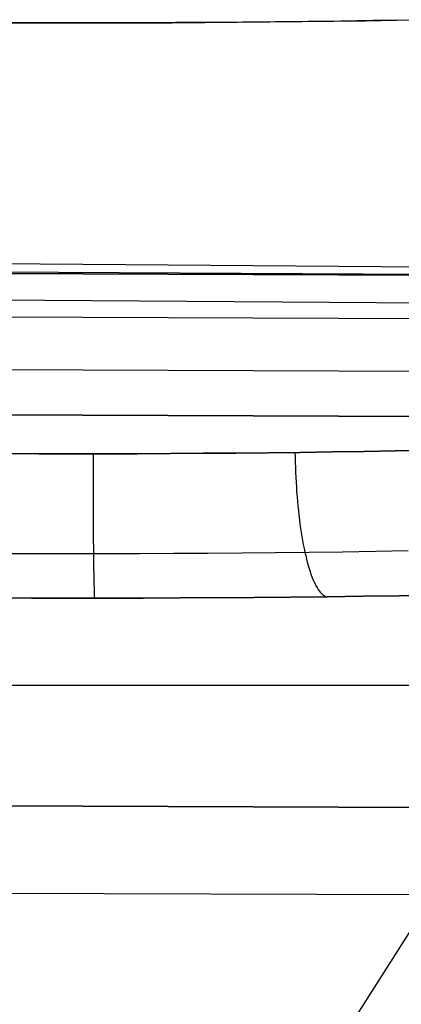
# Model space of a CAD drawing. Header units: millimetres. Extents: x -273 to 273, y -240 to 302.
# Tile 256 of 256: x 176.51 to 180.47, y 226.32 to 236.55. Entities that reach past the tile are written whole.
import ezdxf

# ---------------------------------------------------------------- set-up
doc = ezdxf.new("R2010")
doc.units = ezdxf.units.MM
doc.header["$MEASUREMENT"] = 0
doc.layers.add('IGES level 1', color=7, linetype='Continuous', true_color=0x3e413d)
doc.layers.add('IGES level 2', color=7, linetype='Continuous', true_color=0x008000)

msp = doc.modelspace()

# ---------------------------------------------------------------- linework, layer by layer
at = {"layer": 'IGES level 1'}
for p, q in [((176.386, 236.518, 363.823), (176.727, 236.517, 363.844)), ((176.735, 236.517, 363.844), (176.386, 236.518, 363.823)), ((176.727, 236.517, 363.844), (177.068, 236.516, 363.853)), ((177.084, 236.516, 363.853), (176.735, 236.517, 363.844)), ((177.068, 236.516, 363.853), (177.41, 236.516, 363.85)), ((177.433, 236.517, 363.85), (177.084, 236.516, 363.853)), ((177.41, 236.516, 363.85), (177.751, 236.517, 363.836)), ((177.782, 236.517, 363.834), (177.433, 236.517, 363.85)), ((177.751, 236.517, 363.836), (178.092, 236.518, 363.81)), ((178.13, 236.519, 363.806), (177.782, 236.517, 363.834)), ((178.092, 236.518, 363.81), (178.431, 236.52, 363.773)), ((178.476, 236.521, 363.767), (178.13, 236.519, 363.806)), ((178.431, 236.52, 363.773), (178.769, 236.523, 363.724)), ((178.822, 236.523, 363.715), (178.476, 236.521, 363.767)), ((178.769, 236.523, 363.724), (179.105, 236.526, 363.663)), ((179.165, 236.526, 363.651), (178.822, 236.523, 363.715)), ((179.105, 236.526, 363.663), (179.439, 236.529, 363.591)), ((179.506, 236.53, 363.575), (179.165, 236.526, 363.651)), ((179.439, 236.529, 363.591), (179.771, 236.534, 363.508)), ((179.844, 236.535, 363.488), (179.506, 236.53, 363.575)), ((179.771, 236.534, 363.508), (180.099, 236.538, 363.413)), ((180.178, 236.54, 363.388), (179.844, 236.535, 363.488)), ((180.099, 236.538, 363.413), (180.424, 236.544, 363.308)), ((180.509, 236.545, 363.277), (180.178, 236.54, 363.388)), ((180.424, 236.544, 363.308), (180.744, 236.549, 363.191)), ((228.542, 233.687, 420.443), (152.513, 234.016, 413.863)), ((152.513, 234.016, 413.863), (228.542, 233.687, 420.443)), ((228.436, 233.232, 421.44), (152.443, 233.563, 414.861)), ((228.387, 232.216, 421.86), (152.41, 232.548, 415.284)), ((152.41, 232.548, 415.284), (228.387, 232.216, 421.86)), ((176.706, 232.039, 363.831), (176.365, 232.04, 363.81)), ((176.365, 232.04, 363.81), (176.706, 232.039, 363.831)), ((177.048, 232.038, 363.841), (176.706, 232.039, 363.831)), ((176.706, 232.039, 363.831), (177.048, 232.038, 363.841)), ((177.39, 232.039, 363.839), (177.048, 232.038, 363.841)), ((177.048, 232.038, 363.841), (177.39, 232.039, 363.839)), ((177.27, 232.038, 363.842), (177.27, 231.987, 363.843)), ((177.27, 231.987, 363.843), (177.27, 231.935, 363.845)), ((177.732, 232.039, 363.825), (177.39, 232.039, 363.839)), ((177.39, 232.039, 363.839), (177.732, 232.039, 363.825)), ((178.073, 232.041, 363.8), (177.732, 232.039, 363.825)), ((177.732, 232.039, 363.825), (178.073, 232.041, 363.8)), ((178.413, 232.043, 363.763), (178.073, 232.041, 363.8)), ((178.073, 232.041, 363.8), (178.413, 232.043, 363.763)), ((178.752, 232.046, 363.714), (178.413, 232.043, 363.763)), ((178.413, 232.043, 363.763), (178.752, 232.046, 363.715)), ((179.089, 232.049, 363.654), (178.752, 232.046, 363.714)), ((178.752, 232.046, 363.715), (179.089, 232.049, 363.655)), ((179.423, 232.053, 363.583), (179.089, 232.049, 363.654)), ((179.089, 232.049, 363.655), (179.423, 232.053, 363.583)), ((179.368, 232.052, 363.597), (179.369, 232, 363.598)), ((179.369, 232, 363.598), (179.37, 231.949, 363.6)), ((179.755, 232.058, 363.5), (179.423, 232.053, 363.583)), ((179.423, 232.053, 363.583), (179.755, 232.058, 363.5)), ((180.084, 232.063, 363.406), (179.755, 232.058, 363.5)), ((179.755, 232.058, 363.5), (180.084, 232.063, 363.406)), ((180.409, 232.069, 363.3), (180.084, 232.063, 363.406)), ((180.084, 232.063, 363.406), (180.41, 232.069, 363.301)), ((180.731, 232.076, 363.184), (180.409, 232.069, 363.3)), ((180.41, 232.069, 363.301), (180.731, 232.076, 363.184)), ((177.27, 231.935, 363.845), (177.27, 231.883, 363.85)), ((177.27, 231.883, 363.85), (177.27, 231.831, 363.856)), ((179.37, 231.949, 363.6), (179.372, 231.897, 363.604)), ((179.372, 231.897, 363.604), (179.374, 231.845, 363.61)), ((177.27, 231.831, 363.856), (177.27, 231.78, 363.864)), ((177.27, 231.78, 363.864), (177.27, 231.729, 363.873)), ((179.374, 231.845, 363.61), (179.376, 231.794, 363.618)), ((179.376, 231.794, 363.618), (179.379, 231.743, 363.627)), ((177.27, 231.729, 363.873), (177.27, 231.679, 363.885)), ((177.27, 231.679, 363.885), (177.27, 231.628, 363.898)), ((179.379, 231.743, 363.627), (179.382, 231.692, 363.638)), ((179.382, 231.692, 363.638), (179.385, 231.642, 363.651)), ((177.27, 231.628, 363.898), (177.271, 231.579, 363.913)), ((177.271, 231.579, 363.913), (177.271, 231.53, 363.93)), ((179.385, 231.642, 363.651), (179.389, 231.592, 363.666)), ((179.389, 231.592, 363.666), (179.393, 231.543, 363.682)), ((177.271, 231.53, 363.93), (177.271, 231.481, 363.948)), ((177.271, 231.481, 363.948), (177.271, 231.433, 363.968)), ((179.393, 231.543, 363.682), (179.398, 231.495, 363.7)), ((179.398, 231.495, 363.7), (179.403, 231.447, 363.719)), ((177.271, 231.433, 363.968), (177.271, 231.386, 363.99)), ((177.271, 231.386, 363.99), (177.272, 231.34, 364.013)), ((179.403, 231.447, 363.719), (179.408, 231.4, 363.74)), ((179.408, 231.4, 363.74), (179.414, 231.353, 363.763)), ((177.272, 231.34, 364.013), (177.272, 231.294, 364.038)), ((177.272, 231.294, 364.038), (177.272, 231.25, 364.065)), ((179.414, 231.353, 363.763), (179.42, 231.308, 363.787)), ((179.42, 231.308, 363.787), (179.426, 231.263, 363.813)), ((177.272, 231.25, 364.065), (177.273, 231.206, 364.093)), ((177.273, 231.206, 364.093), (177.273, 231.163, 364.122)), ((179.426, 231.263, 363.813), (179.433, 231.219, 363.84)), ((179.433, 231.219, 363.84), (179.44, 231.177, 363.869)), ((179.44, 231.177, 363.869), (179.447, 231.135, 363.899)), ((177.273, 231.163, 364.122), (177.273, 231.121, 364.153)), ((177.273, 231.121, 364.153), (177.274, 231.081, 364.185)), ((177.274, 231.081, 364.185), (177.274, 231.042, 364.219)), ((179.447, 231.135, 363.899), (179.454, 231.094, 363.93)), ((179.454, 231.094, 363.93), (179.462, 231.055, 363.963)), ((176.683, 230.998, 364.249), (176.327, 230.999, 364.226)), ((177.039, 230.997, 364.259), (176.683, 230.998, 364.249)), ((177.396, 230.997, 364.258), (177.039, 230.997, 364.259)), ((177.274, 231.042, 364.219), (177.274, 231.003, 364.254)), ((177.274, 231.003, 364.254), (177.275, 230.966, 364.291)), ((177.275, 230.966, 364.291), (177.275, 230.931, 364.328)), ((177.752, 230.998, 364.244), (177.396, 230.997, 364.258)), ((178.108, 231, 364.218), (177.752, 230.998, 364.244)), ((178.462, 231.002, 364.179), (178.108, 231, 364.218)), ((178.815, 231.004, 364.129), (178.462, 231.002, 364.179)), ((179.166, 231.008, 364.067), (178.815, 231.004, 364.129)), ((179.515, 231.012, 363.992), (179.166, 231.008, 364.067)), ((179.462, 231.055, 363.963), (179.47, 231.017, 363.997)), ((179.47, 231.017, 363.997), (179.479, 230.98, 364.033)), ((179.479, 230.98, 364.033), (179.487, 230.944, 364.07)), ((179.861, 231.017, 363.906), (179.515, 231.012, 363.992)), ((180.204, 231.022, 363.808), (179.861, 231.017, 363.906)), ((180.543, 231.028, 363.698), (180.204, 231.022, 363.808)), ((177.275, 230.931, 364.328), (177.276, 230.896, 364.367)), ((177.276, 230.896, 364.367), (177.276, 230.863, 364.407)), ((177.276, 230.863, 364.407), (177.276, 230.832, 364.448)), ((179.487, 230.944, 364.07), (179.496, 230.91, 364.107)), ((179.496, 230.91, 364.107), (179.506, 230.877, 364.147)), ((179.506, 230.877, 364.147), (179.515, 230.845, 364.187)), ((177.276, 230.832, 364.448), (177.277, 230.801, 364.49)), ((177.277, 230.801, 364.49), (177.277, 230.773, 364.534)), ((177.277, 230.773, 364.534), (177.278, 230.745, 364.578)), ((179.515, 230.845, 364.187), (179.525, 230.815, 364.228)), ((179.525, 230.815, 364.228), (179.534, 230.786, 364.27)), ((179.534, 230.786, 364.27), (179.544, 230.759, 364.313)), ((179.544, 230.759, 364.313), (179.555, 230.733, 364.357)), ((177.278, 230.745, 364.578), (177.278, 230.72, 364.623)), ((177.278, 230.72, 364.623), (177.279, 230.696, 364.669)), ((177.279, 230.696, 364.669), (177.279, 230.673, 364.716)), ((177.279, 230.673, 364.716), (177.28, 230.652, 364.763)), ((179.555, 230.733, 364.357), (179.565, 230.709, 364.402)), ((179.565, 230.709, 364.402), (179.576, 230.687, 364.447)), ((179.576, 230.687, 364.447), (179.586, 230.666, 364.494)), ((179.586, 230.666, 364.494), (179.597, 230.647, 364.541)), ((177.28, 230.652, 364.763), (177.28, 230.633, 364.811)), ((177.28, 230.633, 364.811), (177.281, 230.616, 364.86)), ((177.281, 230.616, 364.86), (177.281, 230.6, 364.91)), ((177.281, 230.6, 364.91), (177.282, 230.586, 364.96)), ((177.282, 230.586, 364.96), (177.282, 230.574, 365.01)), ((177.282, 230.574, 365.01), (177.283, 230.563, 365.061)), ((177.283, 230.563, 365.061), (177.283, 230.554, 365.112)), ((177.283, 230.554, 365.112), (177.284, 230.547, 365.163)), ((179.323, 230.548, 365.063), (179.701, 230.552, 364.985)), ((179.701, 230.552, 364.985), (179.323, 230.548, 365.063)), ((179.597, 230.647, 364.541), (179.608, 230.629, 364.589)), ((179.608, 230.629, 364.589), (179.619, 230.614, 364.637)), ((179.619, 230.614, 364.637), (179.63, 230.6, 364.686)), ((179.63, 230.6, 364.686), (179.642, 230.587, 364.735)), ((179.642, 230.587, 364.735), (179.653, 230.577, 364.784)), ((179.653, 230.577, 364.784), (179.664, 230.568, 364.834)), ((179.664, 230.568, 364.834), (179.676, 230.561, 364.884)), ((179.676, 230.561, 364.884), (179.687, 230.556, 364.935)), ((179.687, 230.556, 364.935), (179.698, 230.552, 364.985)), ((179.701, 230.552, 364.985), (180.077, 230.557, 364.893)), ((180.077, 230.557, 364.893), (179.701, 230.552, 364.985)), ((180.077, 230.557, 364.893), (180.449, 230.562, 364.789)), ((180.449, 230.562, 364.789), (180.077, 230.557, 364.893)), ((180.449, 230.562, 364.789), (180.817, 230.568, 364.673)), ((180.817, 230.568, 364.673), (180.449, 230.562, 364.789)), ((176.244, 230.54, 365.23), (176.63, 230.539, 365.255)), ((176.63, 230.539, 365.255), (176.244, 230.54, 365.23)), ((176.63, 230.539, 365.255), (177.016, 230.538, 365.266)), ((177.016, 230.538, 365.266), (176.63, 230.539, 365.255)), ((177.016, 230.538, 365.266), (177.403, 230.538, 365.265)), ((177.403, 230.538, 365.265), (177.016, 230.538, 365.266)), ((177.284, 230.547, 365.163), (177.284, 230.542, 365.215)), ((177.284, 230.542, 365.215), (177.285, 230.538, 365.267)), ((177.403, 230.538, 365.265), (177.789, 230.539, 365.25)), ((177.789, 230.539, 365.25), (177.403, 230.538, 365.265)), ((177.789, 230.539, 365.25), (178.175, 230.54, 365.223)), ((178.175, 230.54, 365.223), (177.789, 230.539, 365.25)), ((178.175, 230.54, 365.223), (178.559, 230.543, 365.183)), ((178.559, 230.542, 365.183), (178.175, 230.54, 365.223)), ((178.559, 230.543, 365.183), (178.942, 230.545, 365.129)), ((178.942, 230.545, 365.13), (178.559, 230.542, 365.183)), ((178.942, 230.545, 365.129), (179.323, 230.548, 365.063)), ((179.323, 230.548, 365.063), (178.942, 230.545, 365.13)), ((182.874, 229.629, 383.444), (0, 229.629, 383.444)), ((180.882, 228.362, 408.798), (120.662, 228.566, 404.709)), ((120.662, 228.566, 404.709), (180.882, 228.362, 408.798)), ((181.752, 227.45, 410.88), (121.243, 227.659, 406.745))]:
    msp.add_line(p, q, dxfattribs=at)
at = {"layer": 'IGES level 2', "color": 31, "true_color": 0xfabe47}
for p, q in [((212.62, 233.737, 440.348), (149.214, 234.063, 435.085)), ((212.62, 233.737, 440.348), (174.12, 234.028, 436.93)), ((213.275, 233.373, 430.364), (174.656, 233.645, 426.94)), ((143.687, 233.046, 414.688), (215.339, 232.754, 420.534)), ((143.687, 233.046, 414.688), (215.339, 232.754, 420.534)), ((178.68, 224.107, 730.51), (180.646, 227.203, 738.362))]:
    msp.add_line(p, q, dxfattribs=at)

doc.saveas('drawing.dxf')
